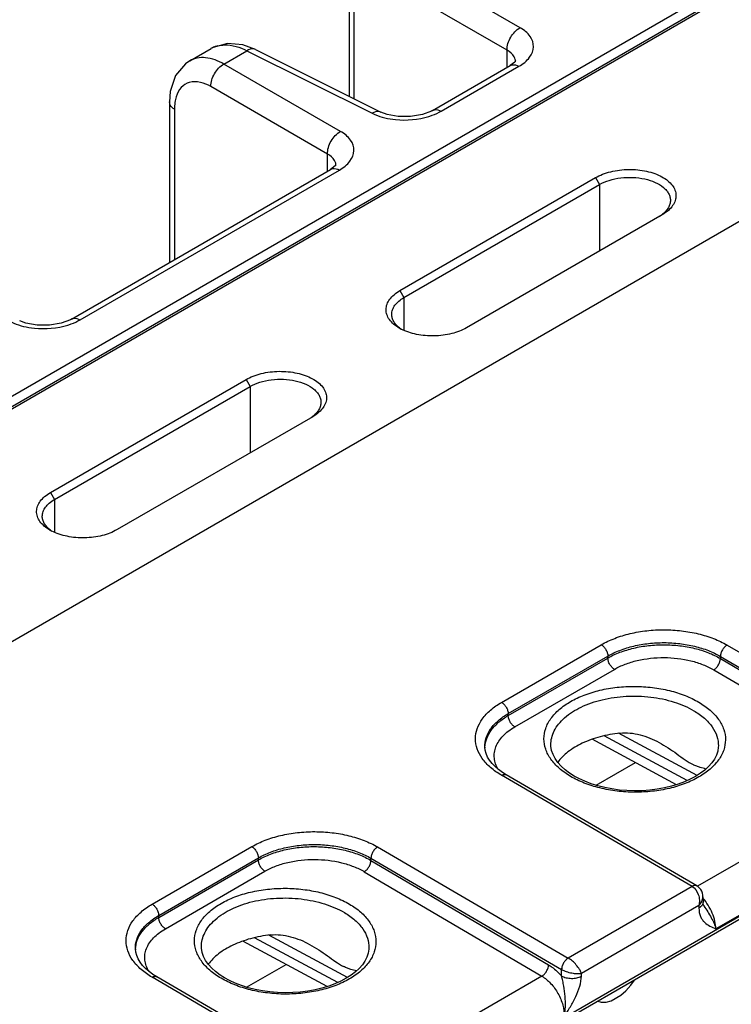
# Model space of a CAD drawing. Header units: inches. Extents: x 0 to 34, y 0 to 22.
# Tile 54 of 145: x 4.2 to 5.3, y 17.4 to 19. Entities that reach past the tile are written whole.
import ezdxf

# ---------------------------------------------------------------- set-up
doc = ezdxf.new("R2010")
doc.units = ezdxf.units.IN
doc.header["$LTSCALE"] = 1.87
doc.header["$MEASUREMENT"] = 0
doc.layers.get('0').update_dxf_attribs({"linetype": 'CONTINUOUS'})

msp = doc.modelspace()

# ---------------------------------------------------------------- linework, layer by layer
at = {"color": 7, "linetype": 'CONTINUOUS'}
for p, q in [((1.727, 16.9809), (7.9202, 20.5568)), ((3.2595, 17.8491), (7.933, 20.5475)), ((3.2651, 17.8487), (7.9384, 20.547)), ((8.2726, 20.3673), (3.5936, 17.6657)), ((4.6317, 17.1533), (9.06, 19.7102)), ((4.6287, 17.1468), (9.0571, 19.7037)), ((4.9932, 18.9864), (4.8064, 19.0943)), ((4.9724, 18.9503), (4.7856, 19.0581)), ((4.7193, 19.0336), (4.7193, 18.8768)), ((4.7272, 19.022), (4.7272, 18.8729)), ((4.5698, 18.9515), (4.5495, 18.9591)), ((4.4643, 18.9333), (4.4983, 18.953)), ((4.5189, 18.9283), (4.5559, 18.9496)), ((4.5559, 18.9496), (4.7562, 18.8496)), ((4.5698, 18.9515), (4.7701, 18.8515)), ((4.9724, 18.9229), (4.9724, 18.9503)), ((4.7057, 18.8204), (4.5189, 18.9283)), ((4.8529, 18.8539), (4.9772, 18.9257)), ((4.8669, 18.8529), (4.9913, 18.9247)), ((4.9846, 18.9313), (4.9772, 18.9257)), ((4.9772, 18.9257), (4.9772, 18.9257)), ((4.9858, 18.932), (4.9858, 18.932)), ((4.6848, 18.7843), (4.4981, 18.8921)), ((4.4318, 18.8676), (4.4318, 18.6108)), ((4.4397, 18.856), (4.4397, 18.6154)), ((4.7701, 18.8515), (4.7701, 18.8515)), ((4.6848, 18.7569), (4.6848, 18.7843)), ((4.6971, 18.7653), (4.6897, 18.7597)), ((4.6983, 18.766), (4.6983, 18.766)), ((4.2747, 18.5201), (4.6897, 18.7597)), ((4.2888, 18.5191), (4.7038, 18.7587)), ((4.6897, 18.7597), (4.6897, 18.7597)), ((4.8007, 18.5657), (5.1139, 18.7465)), ((4.8072, 18.5546), (5.1204, 18.7354)), ((5.1139, 18.7465), (5.1204, 18.7354)), ((5.1204, 18.7354), (5.1204, 18.6292)), ((5.2206, 18.687), (4.9074, 18.5062)), ((5.2215, 18.6876), (5.2206, 18.687)), ((4.8007, 18.5657), (4.8072, 18.5546)), ((4.8072, 18.5546), (4.8072, 18.5019)), ((4.2412, 18.2426), (4.5544, 18.4235)), ((4.5544, 18.4235), (4.5609, 18.4124)), ((4.2477, 18.2315), (4.5609, 18.4124)), ((4.5609, 18.4124), (4.5609, 18.3061)), ((4.6611, 18.364), (4.3479, 18.1832)), ((4.662, 18.3645), (4.6611, 18.364)), ((4.2412, 18.2426), (4.2477, 18.2315)), ((4.2477, 18.2315), (4.2477, 18.1789)), ((4.9635, 17.9069), (5.1231, 17.9991)), ((5.3246, 17.9986), (5.6297, 17.8208)), ((4.9741, 17.8888), (5.1336, 17.9809)), ((4.9741, 17.8858), (5.1336, 17.9778)), ((5.1336, 17.9778), (5.1336, 17.9809)), ((5.3139, 17.977), (5.3139, 17.9804)), ((5.3139, 17.9804), (5.6191, 17.8027)), ((5.3139, 17.977), (5.5982, 17.81)), ((4.9847, 17.8677), (5.1441, 17.9597)), ((5.3032, 17.9589), (5.5875, 17.7919)), ((4.9741, 17.8858), (4.9741, 17.8888)), ((5.2608, 17.7816), (5.1275, 17.8533)), ((5.2764, 17.7897), (5.1506, 17.8574)), ((4.9367, 17.8354), (4.9367, 17.8354)), ((5.0425, 17.8385), (5.0425, 17.8385)), ((5.2438, 17.7751), (5.1086, 17.8478)), ((5.3106, 17.8371), (5.3106, 17.8371)), ((5.1147, 17.7741), (5.1779, 17.8106)), ((5.2687, 17.6123), (4.9635, 17.7901)), ((5.2762, 17.6131), (4.971, 17.7908)), ((5.5875, 17.7919), (5.277, 17.6126)), ((5.6235, 17.7273), (5.3067, 17.5444)), ((4.404, 17.5839), (4.5636, 17.676)), ((4.7651, 17.6755), (5.0702, 17.4977)), ((4.4146, 17.5658), (4.5741, 17.6579)), ((4.4146, 17.5627), (4.5741, 17.6548)), ((4.5741, 17.6548), (4.5741, 17.6579)), ((4.7544, 17.654), (4.7544, 17.6574)), ((4.7544, 17.6574), (5.0596, 17.4796)), ((4.7544, 17.654), (5.0387, 17.4869)), ((4.4252, 17.5446), (4.5846, 17.6367)), ((4.7437, 17.6359), (5.028, 17.4688)), ((5.2687, 17.6123), (5.0702, 17.4977)), ((5.2763, 17.6131), (5.2749, 17.6136)), ((5.2859, 17.5956), (5.286, 17.587)), ((5.2794, 17.5818), (5.0913, 17.4732)), ((5.2794, 17.5818), (5.2794, 17.5775)), ((5.2874, 17.5813), (5.2874, 17.5812)), ((4.4146, 17.5627), (4.4146, 17.5658)), ((4.6843, 17.452), (4.5491, 17.5248)), ((4.7013, 17.4585), (4.568, 17.5302)), ((4.7169, 17.4667), (4.5911, 17.5344)), ((4.3772, 17.5124), (4.3772, 17.5124)), ((4.483, 17.5155), (4.483, 17.5155)), ((4.7511, 17.514), (4.7511, 17.514)), ((4.5552, 17.4511), (4.6184, 17.4875)), ((5.0594, 17.4691), (5.0596, 17.4796)), ((5.0912, 17.4688), (5.0913, 17.4732)), ((4.7092, 17.2893), (4.404, 17.467)), ((4.7167, 17.29), (4.4115, 17.4678)), ((5.028, 17.4688), (4.7175, 17.2895)), ((5.1702, 17.4545), (5.1761, 17.4625)), ((5.1761, 17.4625), (5.1763, 17.4629)), ((5.1408, 17.4421), (5.1394, 17.4416)), ((5.1405, 17.4423), (5.1408, 17.4421)), ((5.1526, 17.4489), (5.1408, 17.4421)), ((5.1523, 17.4491), (5.1526, 17.4489)), ((5.1541, 17.4501), (5.1526, 17.4489)), ((5.1545, 17.4385), (5.1624, 17.4453)), ((5.1624, 17.4453), (5.1702, 17.4545)), ((5.1172, 17.4288), (5.1174, 17.4286)), ((5.1174, 17.4286), (5.1232, 17.4273)), ((5.1232, 17.4273), (5.1311, 17.4272)), ((5.1311, 17.4272), (5.1389, 17.4294)), ((5.1389, 17.4294), (5.1545, 17.4385))]:
    msp.add_line(p, q, dxfattribs=at)
for points in [[(4.5495, 18.9591), (4.5245, 18.9611), (4.5017, 18.9548), (4.4982, 18.953)], [(4.4643, 18.9334), (4.4572, 18.9285), (4.4416, 18.9097), (4.4331, 18.8845), (4.4318, 18.8676)], [(4.9859, 18.9327), (4.986, 18.9332), (4.9846, 18.9313)], [(4.8529, 18.8539), (4.8513, 18.853), (4.8368, 18.8474), (4.8179, 18.8441), (4.7979, 18.8442), (4.7802, 18.8476), (4.7701, 18.8515)], [(4.6984, 18.7667), (4.6985, 18.7672), (4.6971, 18.7653)], [(4.2747, 18.5201), (4.2732, 18.5192), (4.2586, 18.5136), (4.2398, 18.5103), (4.2198, 18.5104), (4.202, 18.5138), (4.192, 18.5176)], [(4.971, 17.7908), (4.9648, 17.7947), (4.9586, 17.7993), (4.9531, 17.804), (4.9483, 17.809), (4.9443, 17.8141), (4.9411, 17.8194), (4.9388, 17.8248), (4.9373, 17.8304), (4.9367, 17.8354)], [(5.0795, 17.789), (5.0723, 17.7936), (5.0651, 17.799), (5.0589, 17.8047), (5.0535, 17.8107), (5.0492, 17.8169), (5.0459, 17.8233), (5.0437, 17.8298), (5.0426, 17.8365), (5.0425, 17.8385)], [(5.3106, 17.8371), (5.3105, 17.8352), (5.3095, 17.8287), (5.3074, 17.8223), (5.3042, 17.816), (5.3001, 17.81), (5.295, 17.8042), (5.289, 17.7986), (5.282, 17.7933), (5.2742, 17.7883), (5.2656, 17.7837), (5.2563, 17.7795), (5.2462, 17.7758), (5.2355, 17.7726), (5.2243, 17.7699), (5.2127, 17.7678), (5.2008, 17.7664), (5.1887, 17.7655), (5.1764, 17.7652), (5.1642, 17.7656), (5.1521, 17.7666), (5.1401, 17.7683), (5.1286, 17.7705), (5.1174, 17.7733), (5.1067, 17.7766), (5.0967, 17.7805), (5.0873, 17.7848), (5.0795, 17.789)], [(5.2859, 17.5956), (5.2857, 17.5985), (5.285, 17.6017), (5.2839, 17.6046), (5.2824, 17.6073), (5.2806, 17.6096), (5.2785, 17.6115), (5.2763, 17.6131)], [(5.2874, 17.5812), (5.2871, 17.5817), (5.2867, 17.5826), (5.2864, 17.5837), (5.2861, 17.5852), (5.286, 17.587)], [(4.4115, 17.4678), (4.4053, 17.4716), (4.3991, 17.4762), (4.3936, 17.481), (4.3888, 17.486), (4.3848, 17.4911), (4.3816, 17.4963), (4.3793, 17.5018), (4.3778, 17.5073), (4.3772, 17.5124)], [(4.52, 17.4659), (4.5128, 17.4705), (4.5056, 17.476), (4.4994, 17.4817), (4.4941, 17.4876), (4.4897, 17.4938), (4.4864, 17.5002), (4.4842, 17.5068), (4.4831, 17.5135), (4.483, 17.5155)], [(4.7511, 17.514), (4.751, 17.5122), (4.75, 17.5056), (4.7479, 17.4992), (4.7447, 17.493), (4.7406, 17.4869), (4.7355, 17.4811), (4.7295, 17.4755), (4.7225, 17.4702), (4.7147, 17.4653), (4.7061, 17.4607), (4.6968, 17.4565), (4.6867, 17.4528), (4.676, 17.4495), (4.6648, 17.4469), (4.6532, 17.4448), (4.6413, 17.4433), (4.6292, 17.4424), (4.6169, 17.4422), (4.6047, 17.4426), (4.5926, 17.4436), (4.5806, 17.4452), (4.5691, 17.4474), (4.5579, 17.4502), (4.5472, 17.4536), (4.5372, 17.4574), (4.5278, 17.4617), (4.52, 17.4659)]]:
    msp.add_lwpolyline(points, dxfattribs=at)
for centre, radius, start, end in [((4.5193, 18.9165), 0.0421, 111.67, 119.9913), ((4.5199, 18.9151), 0.0436, 104.2631, 111.6425), ((4.9707, 18.932), 0.0152, 3.0837, 14.1724), ((4.9708, 18.932), 0.015, 359.9884, 3.0412), ((4.6832, 18.766), 0.0152, 3.0837, 14.1724), ((4.6833, 18.766), 0.015, 359.9884, 3.0412), ((5.1876, 18.7304), 0.0542, 302.645, 307.2943), ((5.1901, 18.7271), 0.05, 307.3187, 308.529), ((4.8359, 18.5682), 0.0722, 240.0337, 242.7817), ((4.8311, 18.5458), 0.0504, 232.0071, 235.964), ((4.6281, 18.4074), 0.0542, 302.645, 307.2943), ((4.6306, 18.4041), 0.05, 307.3187, 308.529), ((4.2764, 18.2452), 0.0722, 240.0337, 242.7817), ((4.2716, 18.2228), 0.0504, 232.0071, 235.964), ((4.98, 17.8334), 0.0432, 177.3306, 179.169), ((4.4205, 17.5103), 0.0432, 177.3306, 179.169), ((5.0704, 17.4983), 0.0216, 239.9252, 240.1386)]:
    msp.add_arc(centre, radius, start, end, dxfattribs=at)
for points, knots in [([(4.9723, 18.9503), (4.9721, 18.9575), (4.9768, 18.9718), (4.9869, 18.983), (4.9932, 18.9864)], [0, 0, 0, 0, 0.499994, 1, 1, 1, 1]), ([(4.9913, 18.9247), (4.9977, 18.9284), (5.0087, 18.9366), (5.017, 18.9555), (5.01, 18.9747), (4.9994, 18.9829), (4.9932, 18.9864)], [0, 0, 0, 0, 0.282398, 0.508681, 0.729143, 1, 1, 1, 1]), ([(4.5091, 18.9574), (4.5126, 18.9583), (4.5286, 18.9603), (4.5448, 18.9552), (4.5559, 18.9496)], [0, 0, 0, 0, 0.22462, 1, 1, 1, 1]), ([(4.5189, 18.9283), (4.5099, 18.9334), (4.4918, 18.9408), (4.4717, 18.9376), (4.4643, 18.9334)], [0, 0, 0, 0, 0.550059, 1, 1, 1, 1]), ([(4.5698, 18.9515), (4.5689, 18.952), (4.5642, 18.9534), (4.5591, 18.9516), (4.5559, 18.9496)], [0, 0, 0, 0, 0.222633, 1, 1, 1, 1]), ([(4.9854, 18.9357), (4.985, 18.9371), (4.9825, 18.9433), (4.9769, 18.9478), (4.9724, 18.9503)], [0, 0, 0, 0, 0.220033, 1, 1, 1, 1]), ([(4.4981, 18.8921), (4.4979, 18.8993), (4.5025, 18.9136), (4.5126, 18.9248), (4.5189, 18.9283)], [0, 0, 0, 0, 0.499994, 1, 1, 1, 1]), ([(4.9772, 18.9257), (4.9782, 18.9263), (4.9828, 18.928), (4.988, 18.9264), (4.9913, 18.9247)], [0, 0, 0, 0, 0.222728, 1, 1, 1, 1]), ([(4.4981, 18.8921), (4.4879, 18.898), (4.4692, 18.9039), (4.4492, 18.8913), (4.4442, 18.8814), (4.4425, 18.876)], [0, 0, 0, 0, 0.522796, 0.748226, 1, 1, 1, 1]), ([(4.4397, 18.856), (4.4385, 18.8567), (4.4347, 18.8595), (4.4318, 18.8642), (4.4318, 18.8676)], [0, 0, 0, 0, 0.291467, 1, 1, 1, 1]), ([(4.7701, 18.8515), (4.7692, 18.8519), (4.7645, 18.8534), (4.7594, 18.8515), (4.7562, 18.8496)], [0, 0, 0, 0, 0.222637, 1, 1, 1, 1]), ([(4.7562, 18.8496), (4.7577, 18.8488), (4.7642, 18.8458), (4.7711, 18.8436), (4.7764, 18.8423)], [0, 0, 0, 0, 0.237162, 1, 1, 1, 1]), ([(4.7764, 18.8423), (4.7821, 18.8409), (4.8056, 18.8371), (4.8301, 18.8392), (4.8472, 18.8444)], [0, 0, 0, 0, 0.246524, 1, 1, 1, 1]), ([(4.8472, 18.8444), (4.849, 18.845), (4.8558, 18.8473), (4.8624, 18.8502), (4.8669, 18.8529)], [0, 0, 0, 0, 0.262268, 1, 1, 1, 1]), ([(4.8529, 18.8539), (4.8538, 18.8545), (4.8584, 18.8562), (4.8636, 18.8546), (4.8669, 18.8529)], [0, 0, 0, 0, 0.222733, 1, 1, 1, 1]), ([(4.6848, 18.7843), (4.6846, 18.7914), (4.6893, 18.8058), (4.6994, 18.817), (4.7057, 18.8204)], [0, 0, 0, 0, 0.499994, 1, 1, 1, 1]), ([(4.7038, 18.7587), (4.7102, 18.7624), (4.7212, 18.7706), (4.7294, 18.7895), (4.7225, 18.8087), (4.7119, 18.8169), (4.7057, 18.8204)], [0, 0, 0, 0, 0.282398, 0.508681, 0.729143, 1, 1, 1, 1]), ([(4.6979, 18.7697), (4.6975, 18.7711), (4.695, 18.7773), (4.6894, 18.7818), (4.6848, 18.7843)], [0, 0, 0, 0, 0.220033, 1, 1, 1, 1]), ([(4.6897, 18.7597), (4.6907, 18.7603), (4.6953, 18.762), (4.7005, 18.7604), (4.7038, 18.7587)], [0, 0, 0, 0, 0.222728, 1, 1, 1, 1]), ([(5.1139, 18.7465), (5.1175, 18.7486), (5.1254, 18.7523), (5.143, 18.7577), (5.1669, 18.7606), (5.1908, 18.7584), (5.2085, 18.7534), (5.2199, 18.7483), (5.2295, 18.7421), (5.2368, 18.7348), (5.2415, 18.7267), (5.2432, 18.7181), (5.2418, 18.7094), (5.2375, 18.7011), (5.2306, 18.6936), (5.2247, 18.6895), (5.2215, 18.6876)], [0, 0, 0, 0, 0.066494, 0.138992, 0.292983, 0.446885, 0.519076, 0.585889, 0.646348, 0.700271, 0.748565, 0.793503, 0.838338, 0.886417, 0.940196, 1, 1, 1, 1]), ([(5.1204, 18.7354), (5.1253, 18.7382), (5.1364, 18.7429), (5.1545, 18.7466), (5.1737, 18.7474), (5.1924, 18.745), (5.209, 18.7398), (5.2206, 18.733), (5.2275, 18.7264), (5.2311, 18.7212), (5.2333, 18.7158), (5.2338, 18.712), (5.2338, 18.7101)], [0, 0, 0, 0, 0.128921, 0.271678, 0.419722, 0.564658, 0.698417, 0.815141, 0.866608, 0.913821, 0.957772, 1, 1, 1, 1]), ([(5.2338, 18.7101), (5.2338, 18.7081), (5.2332, 18.7041), (5.2307, 18.6982), (5.2267, 18.6927), (5.2232, 18.6895), (5.2213, 18.688)], [0, 0, 0, 0, 0.224876, 0.461143, 0.718162, 1, 1, 1, 1]), ([(4.7998, 18.5057), (4.7966, 18.5075), (4.7908, 18.5115), (4.7838, 18.5189), (4.7795, 18.527), (4.7781, 18.5356), (4.7798, 18.5442), (4.7844, 18.5524), (4.7915, 18.5597), (4.7975, 18.5638), (4.8007, 18.5657)], [0, 0, 0, 0, 0.144095, 0.272586, 0.388033, 0.496247, 0.605134, 0.722623, 0.854142, 1, 1, 1, 1]), ([(4.7877, 18.5278), (4.7877, 18.5302), (4.7887, 18.5355), (4.7927, 18.5427), (4.799, 18.5493), (4.8043, 18.5529), (4.8072, 18.5546)], [0, 0, 0, 0, 0.215909, 0.448761, 0.709865, 1, 1, 1, 1]), ([(4.178, 18.5158), (4.1796, 18.515), (4.1861, 18.512), (4.1929, 18.5098), (4.1982, 18.5085)], [0, 0, 0, 0, 0.237162, 1, 1, 1, 1]), ([(4.2691, 18.5106), (4.2709, 18.5112), (4.2776, 18.5135), (4.2842, 18.5164), (4.2888, 18.5191)], [0, 0, 0, 0, 0.262268, 1, 1, 1, 1]), ([(4.2748, 18.5201), (4.2757, 18.5207), (4.2803, 18.5224), (4.2855, 18.5208), (4.2888, 18.5191)], [0, 0, 0, 0, 0.222733, 1, 1, 1, 1]), ([(4.8001, 18.5061), (4.7982, 18.5076), (4.7948, 18.5107), (4.7908, 18.5161), (4.7883, 18.5218), (4.7877, 18.5258), (4.7877, 18.5278)], [0, 0, 0, 0, 0.280482, 0.536449, 0.77332, 1, 1, 1, 1]), ([(4.1982, 18.5085), (4.2039, 18.5071), (4.2274, 18.5033), (4.252, 18.5053), (4.2691, 18.5106)], [0, 0, 0, 0, 0.246524, 1, 1, 1, 1]), ([(4.9074, 18.5062), (4.9001, 18.502), (4.883, 18.4956), (4.8556, 18.4922), (4.828, 18.4945), (4.8105, 18.5001), (4.8028, 18.504)], [0, 0, 0, 0, 0.236008, 0.498149, 0.761169, 1, 1, 1, 1]), ([(4.5544, 18.4235), (4.558, 18.4255), (4.5659, 18.4292), (4.5835, 18.4347), (4.6074, 18.4376), (4.6313, 18.4353), (4.649, 18.4303), (4.6604, 18.4253), (4.67, 18.419), (4.6773, 18.4118), (4.682, 18.4037), (4.6837, 18.395), (4.6824, 18.3863), (4.678, 18.3781), (4.6711, 18.3706), (4.6652, 18.3665), (4.662, 18.3645)], [0, 0, 0, 0, 0.066494, 0.138992, 0.292983, 0.446885, 0.519076, 0.585889, 0.646348, 0.700271, 0.748565, 0.793503, 0.838338, 0.886417, 0.940196, 1, 1, 1, 1]), ([(4.5609, 18.4124), (4.5658, 18.4152), (4.5769, 18.4198), (4.595, 18.4236), (4.6142, 18.4243), (4.6329, 18.422), (4.6495, 18.4167), (4.6611, 18.41), (4.668, 18.4034), (4.6716, 18.3982), (4.6738, 18.3927), (4.6743, 18.3889), (4.6743, 18.3871)], [0, 0, 0, 0, 0.128921, 0.271678, 0.419722, 0.564658, 0.698417, 0.815141, 0.866608, 0.913821, 0.957772, 1, 1, 1, 1]), ([(4.6743, 18.3871), (4.6743, 18.3851), (4.6737, 18.381), (4.6712, 18.3752), (4.6672, 18.3697), (4.6637, 18.3665), (4.6618, 18.3649)], [0, 0, 0, 0, 0.224876, 0.461143, 0.718162, 1, 1, 1, 1]), ([(4.2403, 18.1826), (4.2371, 18.1845), (4.2313, 18.1885), (4.2243, 18.1958), (4.22, 18.2039), (4.2186, 18.2126), (4.2203, 18.2212), (4.2249, 18.2293), (4.232, 18.2367), (4.238, 18.2407), (4.2412, 18.2426)], [0, 0, 0, 0, 0.144095, 0.272586, 0.388033, 0.496247, 0.605134, 0.722623, 0.854142, 1, 1, 1, 1]), ([(4.2282, 18.2047), (4.2282, 18.2072), (4.2292, 18.2124), (4.2332, 18.2197), (4.2395, 18.2262), (4.2448, 18.2298), (4.2477, 18.2315)], [0, 0, 0, 0, 0.215909, 0.448761, 0.709865, 1, 1, 1, 1]), ([(4.2406, 18.183), (4.2387, 18.1845), (4.2353, 18.1876), (4.2313, 18.193), (4.2288, 18.1988), (4.2282, 18.2028), (4.2282, 18.2047)], [0, 0, 0, 0, 0.280482, 0.536449, 0.77332, 1, 1, 1, 1]), ([(4.3479, 18.1832), (4.3406, 18.1789), (4.3235, 18.1726), (4.2961, 18.1691), (4.2685, 18.1714), (4.251, 18.177), (4.2433, 18.181)], [0, 0, 0, 0, 0.236008, 0.498149, 0.761169, 1, 1, 1, 1]), ([(5.1231, 17.9991), (5.13, 18.003), (5.1451, 18.0101), (5.1696, 18.0175), (5.1962, 18.0221), (5.2238, 18.0235), (5.2515, 18.0219), (5.278, 18.0172), (5.3026, 18.0097), (5.3177, 18.0026), (5.3246, 17.9986)], [0, 0, 0, 0, 0.1141, 0.237195, 0.366768, 0.499736, 0.63274, 0.762419, 0.885682, 1, 1, 1, 1]), ([(5.1231, 17.9991), (5.1246, 17.9982), (5.1274, 17.9958), (5.1307, 17.9914), (5.1329, 17.9863), (5.1336, 17.9827), (5.1336, 17.9809)], [0, 0, 0, 0, 0.236976, 0.499189, 0.761843, 1, 1, 1, 1]), ([(5.1336, 17.9809), (5.1398, 17.9845), (5.1533, 17.9908), (5.1753, 17.9975), (5.1991, 18.0016), (5.2238, 18.0029), (5.2485, 18.0014), (5.2723, 17.9972), (5.2943, 17.9904), (5.3078, 17.984), (5.3139, 17.9804)], [0, 0, 0, 0, 0.114145, 0.237238, 0.36678, 0.499705, 0.63267, 0.762331, 0.885612, 1, 1, 1, 1]), ([(5.1336, 17.9778), (5.1398, 17.9814), (5.1533, 17.9876), (5.1753, 17.9942), (5.1991, 17.9983), (5.2238, 17.9995), (5.2485, 17.998), (5.2723, 17.9938), (5.2943, 17.987), (5.3078, 17.9806), (5.3139, 17.977)], [0, 0, 0, 0, 0.114008, 0.237036, 0.366572, 0.499533, 0.632558, 0.762282, 0.885608, 1, 1, 1, 1]), ([(5.3246, 17.9986), (5.3231, 17.9977), (5.3203, 17.9953), (5.3169, 17.9909), (5.3146, 17.9858), (5.314, 17.9821), (5.3139, 17.9804)], [0, 0, 0, 0, 0.236844, 0.499187, 0.761971, 1, 1, 1, 1]), ([(5.1441, 17.9597), (5.1427, 17.9606), (5.1399, 17.963), (5.1366, 17.9674), (5.1343, 17.9725), (5.1337, 17.9761), (5.1336, 17.9778)], [0, 0, 0, 0, 0.237244, 0.499463, 0.761973, 1, 1, 1, 1]), ([(5.1441, 17.9597), (5.1496, 17.9629), (5.1615, 17.9684), (5.1879, 17.9764), (5.2237, 17.9801), (5.2595, 17.976), (5.2859, 17.9678), (5.2978, 17.9621), (5.3032, 17.9589)], [0, 0, 0, 0, 0.114151, 0.23728, 0.499471, 0.761948, 0.885415, 1, 1, 1, 1]), ([(5.3032, 17.9589), (5.3047, 17.9598), (5.3075, 17.9621), (5.3109, 17.9666), (5.3132, 17.9717), (5.3139, 17.9753), (5.3139, 17.977)], [0, 0, 0, 0, 0.236981, 0.49946, 0.762231, 1, 1, 1, 1]), ([(5.0739, 17.7884), (5.0675, 17.7922), (5.0559, 17.8003), (5.0421, 17.815), (5.0334, 17.8313), (5.0304, 17.8485), (5.0334, 17.8657), (5.0421, 17.8819), (5.0559, 17.8964), (5.0742, 17.9091), (5.0963, 17.9193), (5.1214, 17.9269), (5.1485, 17.9315), (5.1767, 17.9329), (5.2048, 17.9312), (5.2319, 17.9263), (5.257, 17.9185), (5.2724, 17.9112), (5.2794, 17.9071)], [0, 0, 0, 0, 0.060535, 0.114796, 0.163682, 0.209358, 0.254958, 0.303643, 0.357634, 0.417884, 0.484272, 0.555879, 0.631259, 0.708625, 0.786036, 0.861544, 0.933354, 1, 1, 1, 1]), ([(5.0425, 17.8385), (5.0424, 17.8424), (5.0433, 17.8503), (5.0476, 17.8618), (5.0547, 17.8727), (5.0683, 17.8867), (5.0916, 17.9011), (5.1252, 17.9124), (5.163, 17.9177), (5.202, 17.9165), (5.2388, 17.9089), (5.2614, 17.8994), (5.2714, 17.8935)], [0, 0, 0, 0, 0.043179, 0.087918, 0.135696, 0.187501, 0.304299, 0.437568, 0.58172, 0.728932, 0.870821, 1, 1, 1, 1]), ([(4.9635, 17.7901), (4.9573, 17.7937), (4.9459, 17.8016), (4.9324, 17.8159), (4.9238, 17.8318), (4.9208, 17.8486), (4.9238, 17.8654), (4.9323, 17.8812), (4.9459, 17.8955), (4.9572, 17.9033), (4.9635, 17.9069)], [0, 0, 0, 0, 0.144884, 0.274626, 0.39142, 0.500515, 0.609515, 0.726059, 0.855466, 1, 1, 1, 1]), ([(4.9635, 17.9069), (4.965, 17.9061), (4.9678, 17.9037), (4.9711, 17.8992), (4.9734, 17.8941), (4.974, 17.8905), (4.9741, 17.8888)], [0, 0, 0, 0, 0.236976, 0.499189, 0.761843, 1, 1, 1, 1]), ([(5.2794, 17.9071), (5.2858, 17.9033), (5.2974, 17.8952), (5.3112, 17.8805), (5.3199, 17.8642), (5.3229, 17.847), (5.3199, 17.8299), (5.3112, 17.8137), (5.2973, 17.7991), (5.2791, 17.7865), (5.257, 17.7762), (5.2319, 17.7686), (5.2048, 17.764), (5.1766, 17.7626), (5.1485, 17.7643), (5.1213, 17.7692), (5.0963, 17.777), (5.0809, 17.7843), (5.0739, 17.7884)], [0, 0, 0, 0, 0.060535, 0.114796, 0.163682, 0.209358, 0.254958, 0.303643, 0.357634, 0.417884, 0.484272, 0.555879, 0.631259, 0.708625, 0.786036, 0.861544, 0.933354, 1, 1, 1, 1]), ([(4.9367, 17.8354), (4.9366, 17.8404), (4.9381, 17.8508), (4.9457, 17.8653), (4.958, 17.8784), (4.9683, 17.8855), (4.9741, 17.8888)], [0, 0, 0, 0, 0.218502, 0.451379, 0.710202, 1, 1, 1, 1]), ([(4.9369, 17.8354), (4.9371, 17.8401), (4.9392, 17.8499), (4.947, 17.8635), (4.9589, 17.8758), (4.9687, 17.8826), (4.9741, 17.8858)], [0, 0, 0, 0, 0.218431, 0.452595, 0.71182, 1, 1, 1, 1]), ([(4.9847, 17.8677), (4.9832, 17.8685), (4.9804, 17.8709), (4.9771, 17.8754), (4.9748, 17.8804), (4.9742, 17.884), (4.9741, 17.8858)], [0, 0, 0, 0, 0.237244, 0.499463, 0.761973, 1, 1, 1, 1]), ([(5.2714, 17.8935), (5.2773, 17.89), (5.2882, 17.8824), (5.301, 17.8685), (5.309, 17.8532), (5.3107, 17.8423), (5.3106, 17.8371)], [0, 0, 0, 0, 0.289471, 0.548546, 0.781743, 1, 1, 1, 1]), ([(4.9583, 17.7994), (4.9566, 17.8023), (4.9537, 17.8081), (4.9516, 17.8174), (4.9517, 17.8269), (4.9551, 17.8396), (4.9632, 17.8513), (4.9743, 17.8611), (4.9811, 17.8656), (4.9847, 17.8677)], [0, 0, 0, 0, 0.119815, 0.233742, 0.345688, 0.459924, 0.708518, 0.848618, 1, 1, 1, 1]), ([(5.153, 17.8577), (5.1422, 17.8565), (5.1216, 17.8527), (5.0934, 17.8427), (5.0701, 17.8291), (5.0579, 17.8172), (5.0534, 17.8108)], [0, 0, 0, 0, 0.287227, 0.554479, 0.79318, 1, 1, 1, 1]), ([(5.153, 17.8577), (5.1584, 17.8583), (5.1693, 17.8583), (5.1854, 17.8553), (5.2009, 17.85), (5.2108, 17.8453), (5.2156, 17.8427)], [0, 0, 0, 0, 0.248677, 0.49821, 0.748775, 1, 1, 1, 1]), ([(5.2156, 17.8427), (5.2206, 17.84), (5.2303, 17.8342), (5.244, 17.8246), (5.2569, 17.8151), (5.2657, 17.8094), (5.2701, 17.8072)], [0, 0, 0, 0, 0.261087, 0.520169, 0.77201, 1, 1, 1, 1]), ([(5.2907, 17.8002), (5.2876, 17.801), (5.2827, 17.8022), (5.2758, 17.8045), (5.272, 17.8062), (5.2701, 17.8072)], [0, 0, 0, 0, 0.438307, 0.700522, 1, 1, 1, 1]), ([(4.9635, 17.7901), (4.9642, 17.7905), (4.9655, 17.7911), (4.9675, 17.7916), (4.9694, 17.7915), (4.9705, 17.7911), (4.971, 17.7908)], [0, 0, 0, 0, 0.290323, 0.549714, 0.782684, 1, 1, 1, 1]), ([(4.5636, 17.676), (4.5705, 17.68), (4.5856, 17.687), (4.6101, 17.6945), (4.6367, 17.699), (4.6643, 17.7005), (4.692, 17.6989), (4.7185, 17.6942), (4.7431, 17.6866), (4.7582, 17.6795), (4.7651, 17.6755)], [0, 0, 0, 0, 0.1141, 0.237195, 0.366768, 0.499736, 0.63274, 0.762419, 0.885682, 1, 1, 1, 1]), ([(4.5741, 17.6579), (4.5803, 17.6615), (4.5938, 17.6678), (4.6158, 17.6745), (4.6396, 17.6785), (4.6643, 17.6799), (4.689, 17.6784), (4.7128, 17.6742), (4.7348, 17.6674), (4.7483, 17.661), (4.7544, 17.6574)], [0, 0, 0, 0, 0.114145, 0.237238, 0.36678, 0.499705, 0.63267, 0.762331, 0.885612, 1, 1, 1, 1]), ([(4.5636, 17.676), (4.5651, 17.6752), (4.5679, 17.6728), (4.5712, 17.6683), (4.5734, 17.6632), (4.5741, 17.6596), (4.5741, 17.6579)], [0, 0, 0, 0, 0.236976, 0.499189, 0.761843, 1, 1, 1, 1]), ([(4.5741, 17.6548), (4.5803, 17.6583), (4.5938, 17.6646), (4.6158, 17.6712), (4.6396, 17.6752), (4.6643, 17.6765), (4.689, 17.675), (4.7128, 17.6708), (4.7348, 17.6639), (4.7483, 17.6576), (4.7544, 17.654)], [0, 0, 0, 0, 0.114008, 0.237036, 0.366572, 0.499533, 0.632558, 0.762282, 0.885608, 1, 1, 1, 1]), ([(4.7651, 17.6755), (4.7636, 17.6746), (4.7608, 17.6723), (4.7574, 17.6678), (4.7551, 17.6627), (4.7545, 17.6591), (4.7544, 17.6574)], [0, 0, 0, 0, 0.236844, 0.499187, 0.761971, 1, 1, 1, 1]), ([(4.5846, 17.6367), (4.5832, 17.6376), (4.5804, 17.6399), (4.5771, 17.6444), (4.5748, 17.6495), (4.5742, 17.6531), (4.5741, 17.6548)], [0, 0, 0, 0, 0.237244, 0.499463, 0.761973, 1, 1, 1, 1]), ([(4.5846, 17.6367), (4.5901, 17.6398), (4.602, 17.6454), (4.6284, 17.6533), (4.6642, 17.6571), (4.7, 17.6529), (4.7264, 17.6447), (4.7383, 17.6391), (4.7437, 17.6359)], [0, 0, 0, 0, 0.114151, 0.23728, 0.499471, 0.761948, 0.885415, 1, 1, 1, 1]), ([(4.7437, 17.6359), (4.7452, 17.6367), (4.748, 17.6391), (4.7514, 17.6436), (4.7537, 17.6486), (4.7544, 17.6523), (4.7544, 17.654)], [0, 0, 0, 0, 0.236981, 0.49946, 0.762231, 1, 1, 1, 1]), ([(4.5144, 17.4654), (4.508, 17.4691), (4.4964, 17.4772), (4.4826, 17.492), (4.4739, 17.5082), (4.4709, 17.5254), (4.4739, 17.5426), (4.4826, 17.5588), (4.4964, 17.5734), (4.5147, 17.586), (4.5368, 17.5963), (4.5619, 17.6038), (4.589, 17.6084), (4.6172, 17.6099), (4.6453, 17.6081), (4.6724, 17.6033), (4.6975, 17.5955), (4.7129, 17.5882), (4.7199, 17.584)], [0, 0, 0, 0, 0.060535, 0.114796, 0.163682, 0.209358, 0.254958, 0.303643, 0.357634, 0.417884, 0.484272, 0.555879, 0.631259, 0.708625, 0.786036, 0.861544, 0.933354, 1, 1, 1, 1]), ([(5.2762, 17.6131), (5.2757, 17.6134), (5.2746, 17.6138), (5.2727, 17.6138), (5.2707, 17.6134), (5.2694, 17.6127), (5.2687, 17.6124)], [0, 0, 0, 0, 0.217316, 0.450286, 0.709676, 1, 1, 1, 1]), ([(5.2749, 17.6136), (5.274, 17.6138), (5.2717, 17.6138), (5.2697, 17.6129), (5.2687, 17.6123)], [0, 0, 0, 0, 0.456619, 1, 1, 1, 1]), ([(5.2687, 17.6123), (5.2734, 17.6096), (5.2776, 17.6031), (5.2797, 17.595), (5.2804, 17.5891), (5.2801, 17.5846), (5.2794, 17.5818)], [0, 0, 0, 0, 0.479289, 0.611923, 0.744389, 1, 1, 1, 1]), ([(4.404, 17.467), (4.3978, 17.4707), (4.3864, 17.4786), (4.3729, 17.4929), (4.3643, 17.5088), (4.3613, 17.5256), (4.3643, 17.5423), (4.3728, 17.5582), (4.3864, 17.5724), (4.3977, 17.5803), (4.404, 17.5839)], [0, 0, 0, 0, 0.144884, 0.274626, 0.39142, 0.500515, 0.609515, 0.726059, 0.855466, 1, 1, 1, 1]), ([(4.404, 17.5839), (4.4055, 17.583), (4.4083, 17.5807), (4.4116, 17.5762), (4.4139, 17.5711), (4.4145, 17.5675), (4.4146, 17.5658)], [0, 0, 0, 0, 0.236976, 0.499189, 0.761843, 1, 1, 1, 1]), ([(4.483, 17.5155), (4.4829, 17.5194), (4.4838, 17.5273), (4.4881, 17.5388), (4.4952, 17.5496), (4.5088, 17.5636), (4.5321, 17.578), (4.5657, 17.5894), (4.6035, 17.5946), (4.6425, 17.5934), (4.6793, 17.5858), (4.7019, 17.5763), (4.7119, 17.5705)], [0, 0, 0, 0, 0.043179, 0.087918, 0.135696, 0.187501, 0.304299, 0.437568, 0.58172, 0.728932, 0.870821, 1, 1, 1, 1]), ([(4.7199, 17.584), (4.7263, 17.5803), (4.7379, 17.5722), (4.7517, 17.5575), (4.7604, 17.5412), (4.7634, 17.524), (4.7604, 17.5068), (4.7517, 17.4906), (4.7379, 17.476), (4.7196, 17.4634), (4.6975, 17.4531), (4.6724, 17.4456), (4.6453, 17.441), (4.6171, 17.4395), (4.589, 17.4413), (4.5618, 17.4461), (4.5368, 17.454), (4.5214, 17.4613), (4.5144, 17.4654)], [0, 0, 0, 0, 0.060535, 0.114796, 0.163682, 0.209358, 0.254958, 0.303643, 0.357634, 0.417884, 0.484272, 0.555879, 0.631259, 0.708625, 0.786036, 0.861544, 0.933354, 1, 1, 1, 1]), ([(5.2794, 17.5818), (5.2813, 17.5837), (5.2845, 17.5879), (5.2859, 17.5932), (5.2859, 17.5956)], [0, 0, 0, 0, 0.52929, 1, 1, 1, 1]), ([(5.286, 17.587), (5.286, 17.5861), (5.2857, 17.5843), (5.2844, 17.5817), (5.2822, 17.5794), (5.2804, 17.5781), (5.2794, 17.5775)], [0, 0, 0, 0, 0.21857, 0.452166, 0.711185, 1, 1, 1, 1]), ([(5.3067, 17.5444), (5.3066, 17.5485), (5.3054, 17.5571), (5.3011, 17.5698), (5.2946, 17.5823), (5.289, 17.59), (5.2859, 17.5935)], [0, 0, 0, 0, 0.226977, 0.477051, 0.739066, 1, 1, 1, 1]), ([(4.7119, 17.5705), (4.7178, 17.5669), (4.7287, 17.5593), (4.7415, 17.5455), (4.7495, 17.5302), (4.7512, 17.5193), (4.7511, 17.514)], [0, 0, 0, 0, 0.289471, 0.548546, 0.781743, 1, 1, 1, 1]), ([(5.2794, 17.5775), (5.2795, 17.573), (5.2806, 17.5665), (5.2846, 17.5592), (5.2894, 17.5535), (5.2969, 17.5485), (5.3034, 17.5457), (5.3067, 17.5444)], [0, 0, 0, 0, 0.290805, 0.418063, 0.537966, 0.768912, 1, 1, 1, 1]), ([(5.2874, 17.5812), (5.2894, 17.5781), (5.2936, 17.5719), (5.2992, 17.5626), (5.3037, 17.5535), (5.3059, 17.5473), (5.3067, 17.5444)], [0, 0, 0, 0, 0.272107, 0.534098, 0.778987, 1, 1, 1, 1]), ([(4.3772, 17.5124), (4.3771, 17.5173), (4.3786, 17.5277), (4.3862, 17.5422), (4.3985, 17.5553), (4.4088, 17.5625), (4.4146, 17.5658)], [0, 0, 0, 0, 0.218502, 0.451379, 0.710202, 1, 1, 1, 1]), ([(4.3774, 17.5124), (4.3776, 17.5171), (4.3797, 17.5269), (4.3875, 17.5405), (4.3994, 17.5528), (4.4092, 17.5596), (4.4146, 17.5627)], [0, 0, 0, 0, 0.218431, 0.452595, 0.71182, 1, 1, 1, 1]), ([(4.4252, 17.5446), (4.4237, 17.5455), (4.4209, 17.5478), (4.4176, 17.5523), (4.4153, 17.5574), (4.4147, 17.561), (4.4146, 17.5627)], [0, 0, 0, 0, 0.237244, 0.499463, 0.761973, 1, 1, 1, 1]), ([(4.3988, 17.4764), (4.3971, 17.4792), (4.3942, 17.485), (4.3921, 17.4944), (4.3922, 17.5038), (4.3956, 17.5165), (4.4037, 17.5283), (4.4148, 17.5381), (4.4216, 17.5425), (4.4252, 17.5446)], [0, 0, 0, 0, 0.119815, 0.233742, 0.345688, 0.459924, 0.708518, 0.848618, 1, 1, 1, 1]), ([(4.5935, 17.5347), (4.5827, 17.5335), (4.5621, 17.5297), (4.5339, 17.5197), (4.5106, 17.506), (4.4984, 17.4941), (4.4939, 17.4878)], [0, 0, 0, 0, 0.287227, 0.554479, 0.79318, 1, 1, 1, 1]), ([(4.5935, 17.5347), (4.5989, 17.5353), (4.6098, 17.5353), (4.6259, 17.5323), (4.6415, 17.527), (4.6513, 17.5222), (4.6561, 17.5196)], [0, 0, 0, 0, 0.248676, 0.49821, 0.748775, 1, 1, 1, 1]), ([(4.6561, 17.5196), (4.6611, 17.5169), (4.6708, 17.5111), (4.6845, 17.5016), (4.6974, 17.4921), (4.7062, 17.4864), (4.7106, 17.4842)], [0, 0, 0, 0, 0.261088, 0.520169, 0.77201, 1, 1, 1, 1]), ([(5.0702, 17.4978), (5.0687, 17.4969), (5.0659, 17.4945), (5.0626, 17.4901), (5.0603, 17.485), (5.0596, 17.4813), (5.0596, 17.4796)], [0, 0, 0, 0, 0.236844, 0.499187, 0.761971, 1, 1, 1, 1]), ([(5.0702, 17.4977), (5.0688, 17.4969), (5.066, 17.4945), (5.0627, 17.49), (5.0604, 17.4849), (5.0597, 17.4813), (5.0596, 17.4796)], [0, 0, 0, 0, 0.23658, 0.498909, 0.76183, 1, 1, 1, 1]), ([(5.0913, 17.4732), (5.0905, 17.4755), (5.0881, 17.4802), (5.0832, 17.4868), (5.0772, 17.4929), (5.0726, 17.4964), (5.0702, 17.4977)], [0, 0, 0, 0, 0.216799, 0.47672, 0.750266, 1, 1, 1, 1]), ([(4.7312, 17.4771), (4.7281, 17.4779), (4.7232, 17.4791), (4.7163, 17.4815), (4.7125, 17.4832), (4.7106, 17.4842)], [0, 0, 0, 0, 0.438312, 0.700526, 1, 1, 1, 1]), ([(5.028, 17.4688), (5.0295, 17.4697), (5.0323, 17.472), (5.0356, 17.4765), (5.038, 17.4816), (5.0387, 17.4852), (5.0387, 17.4869)], [0, 0, 0, 0, 0.236981, 0.49946, 0.762231, 1, 1, 1, 1]), ([(5.0387, 17.4869), (5.0405, 17.4858), (5.0482, 17.4808), (5.0549, 17.4744), (5.0594, 17.4691)], [0, 0, 0, 0, 0.234431, 1, 1, 1, 1]), ([(5.0596, 17.4796), (5.062, 17.4782), (5.0673, 17.4759), (5.0756, 17.4737), (5.0837, 17.4727), (5.089, 17.4728), (5.0913, 17.4732)], [0, 0, 0, 0, 0.250301, 0.524327, 0.784175, 1, 1, 1, 1]), ([(4.404, 17.467), (4.4047, 17.4674), (4.406, 17.468), (4.408, 17.4685), (4.4099, 17.4685), (4.411, 17.4681), (4.4115, 17.4678)], [0, 0, 0, 0, 0.290323, 0.549714, 0.782684, 1, 1, 1, 1]), ([(5.028, 17.4688), (5.0332, 17.4657), (5.0431, 17.4573), (5.0545, 17.4413), (5.0621, 17.4232), (5.0641, 17.4103), (5.064, 17.4042)], [0, 0, 0, 0, 0.237053, 0.499139, 0.761692, 1, 1, 1, 1]), ([(5.064, 17.4042), (5.065, 17.4094), (5.0662, 17.4201), (5.0655, 17.4365), (5.0636, 17.4502), (5.0615, 17.4611), (5.0602, 17.4665), (5.0594, 17.4691)], [0, 0, 0, 0, 0.240925, 0.492181, 0.747196, 0.874582, 1, 1, 1, 1]), ([(5.0594, 17.4691), (5.0617, 17.4678), (5.0669, 17.4659), (5.0753, 17.4649), (5.0837, 17.4657), (5.089, 17.4675), (5.0912, 17.4688)], [0, 0, 0, 0, 0.237771, 0.501106, 0.76384, 1, 1, 1, 1]), ([(5.064, 17.4042), (5.0672, 17.4094), (5.0738, 17.4197), (5.0826, 17.4357), (5.089, 17.452), (5.0911, 17.4634), (5.0912, 17.4688)], [0, 0, 0, 0, 0.258878, 0.517525, 0.769703, 1, 1, 1, 1])]:
    msp.add_open_spline(points, degree=3, knots=knots, dxfattribs=at)
for points in [[(4.4425, 18.876), (4.4416, 18.873), (4.4409, 18.8699), (4.4405, 18.8668)], [(4.4405, 18.8668), (4.44, 18.8632), (4.4397, 18.8596), (4.4397, 18.856)]]:
    msp.add_open_spline(points, degree=3, dxfattribs=at)

doc.saveas('drawing.dxf')
